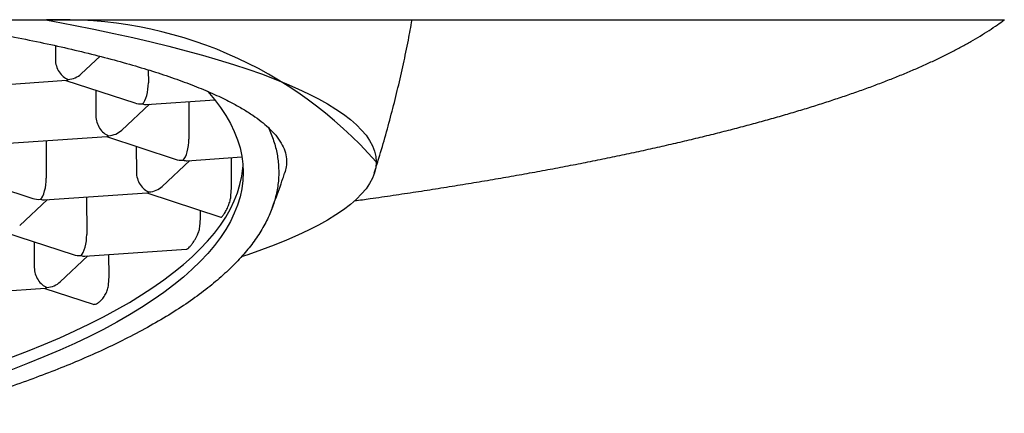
# Model space of a CAD drawing. Header units: millimetres. Extents: x 8 to 676, y 12 to 869.
# Tile 52 of 75: x 298.15 to 305.67, y 757.67 to 760.68. Entities that reach past the tile are written whole.
import ezdxf

# ---------------------------------------------------------------- set-up
doc = ezdxf.new("R2010")
doc.units = ezdxf.units.MM

msp = doc.modelspace()

# ---------------------------------------------------------------- linework, layer by layer
at = {"color": 7, "linetype": 'Continuous', "lineweight": 30}
for p, q in [((278.0672, 760.6752), (305.673, 760.6752)), ((298.4186, 760.4792), (298.419, 760.3716)), ((298.6171, 760.2633), (298.7603, 760.3973)), ((299.1293, 760.2931), (299.1297, 760.1941)), ((297.7162, 760.1604), (298.5027, 760.2137)), ((298.5, 760.2135), (299.0259, 760.0408)), ((298.7278, 760.1387), (298.7285, 759.9414)), ((299.1155, 760.0295), (299.6367, 760.0648)), ((299.4381, 760.0514), (299.4391, 759.7639)), ((298.9265, 759.833), (299.1383, 760.0311)), ((298.0257, 759.7301), (298.8122, 759.7834)), ((298.3483, 759.752), (298.3493, 759.4644)), ((298.8095, 759.7832), (299.3353, 759.6105)), ((299.0372, 759.7084), (299.0379, 759.5111)), ((299.236, 759.4027), (299.4477, 759.6008)), ((299.4249, 759.5992), (299.845, 759.6277)), ((299.7645, 759.3939), (299.7638, 759.6222)), ((300.8701, 759.5892), (300.8701, 759.5909)), ((297.7197, 759.4838), (298.2455, 759.3111)), ((299.7609, 759.3295), (299.7645, 759.3939)), ((298.1462, 759.1033), (298.3579, 759.3014)), ((298.3351, 759.2998), (299.1216, 759.3531)), ((298.6578, 759.3217), (298.6588, 759.0342)), ((299.1189, 759.3529), (299.684, 759.1673)), ((299.5287, 759.1587), (299.5285, 759.2184)), ((299.5235, 759.0927), (299.5287, 759.1587)), ((298.0291, 759.0535), (298.555, 758.8808)), ((298.2569, 758.9787), (298.2575, 758.7814)), ((298.6446, 758.8695), (299.4196, 758.922)), ((298.4556, 758.6731), (298.6674, 758.8711)), ((298.8292, 758.7151), (298.8287, 758.882)), ((298.8261, 758.6505), (298.8292, 758.7151)), ((297.5548, 758.5701), (298.3412, 758.6234)), ((298.3386, 758.6232), (298.7082, 758.5018))]:
    msp.add_line(p, q, dxfattribs=at)
at = {"color": 7, "linetype": 'Continuous', "lineweight": 30, "flags": 128}
for points in [[(298.3422, 760.6752), (298.3984, 760.665), (298.5584, 760.635), (298.7137, 760.6042), (298.8644, 760.5728), (299.0102, 760.5406), (299.1512, 760.5079), (299.2872, 760.4744), (299.4181, 760.4404), (299.5438, 760.4058), (299.6643, 760.3707), (299.7794, 760.335), (299.8891, 760.2988), (299.9933, 760.2621), (300.092, 760.2249), (300.185, 760.1873), (300.2723, 760.1493), (300.3538, 760.1109), (300.4296, 760.0722), (300.4994, 760.0331), (300.5634, 759.9937), (300.6214, 759.9541), (300.6734, 759.9142), (300.7194, 759.874), (300.7593, 759.8337), (300.7931, 759.7932), (300.8208, 759.7526), (300.8423, 759.7119), (300.8577, 759.671), (300.867, 759.6302), (300.8701, 759.5892), (300.867, 759.5483), (300.8577, 759.5074), (300.8423, 759.4666), (300.8208, 759.4259), (300.7931, 759.3852), (300.7593, 759.3448), (300.7194, 759.3044), (300.6734, 759.2643), (300.6214, 759.2244), (300.5634, 759.1847), (300.4994, 759.1454), (300.4296, 759.1063), (300.3538, 759.0676), (300.2723, 759.0292), (300.185, 758.9912), (300.092, 758.9536), (299.9933, 758.9164), (299.8891, 758.8797), (299.8387, 758.8628)], [(299.5814, 760.13), (299.583, 760.1282), (299.6344, 760.0676), (299.6805, 760.0067), (299.7212, 759.9454), (299.7566, 759.8837), (299.7865, 759.8218), (299.8111, 759.7597), (299.8302, 759.6973), (299.8438, 759.6349), (299.852, 759.5723), (299.8547, 759.5096), (299.852, 759.447), (299.8438, 759.3844), (299.8302, 759.3218), (299.8111, 759.2594), (299.7865, 759.1971), (299.7566, 759.135), (299.7212, 759.0731), (299.6805, 759.0115), (299.6344, 758.9503), (299.583, 758.8894), (299.5263, 758.8289), (299.4644, 758.7689), (299.3973, 758.7094), (299.3251, 758.6504), (299.2477, 758.5919), (299.1653, 758.5341), (299.0779, 758.4769), (298.9855, 758.4205), (298.8883, 758.3647), (298.7863, 758.3097), (298.6796, 758.2556), (298.5681, 758.2022), (298.4522, 758.1498), (298.3317, 758.0983), (298.2067, 758.0477), (298.0775, 757.9981)], [(298.0772, 758.0935), (298.2064, 758.1431), (298.3313, 758.1936), (298.4518, 758.2452), (298.5678, 758.2976), (298.6792, 758.351), (298.786, 758.4051), (298.888, 758.4601), (298.9852, 758.5159), (299.0775, 758.5723), (299.1649, 758.6295), (299.2474, 758.6873), (299.3247, 758.7458), (299.397, 758.8048), (299.4641, 758.8643), (299.526, 758.9243), (299.5827, 758.9848), (299.6341, 759.0457), (299.6801, 759.1069), (299.7209, 759.1685), (299.7562, 759.2304), (299.7862, 759.2925), (299.8107, 759.3547), (299.8298, 759.4172), (299.8435, 759.4798), (299.8517, 759.5424), (299.853, 759.5598)]]:
    msp.add_lwpolyline(points, dxfattribs=at)
at = {"color": 7, "linetype": 'Continuous', "lineweight": 30}
msp.add_arc((298.4701, 757.4836), 3.1938, 41.28441, 92.13059, dxfattribs=at)
for centre, major_axis, ratio, start_param, end_param in [((298.5159, 760.3398), (-0.0513, 0.1181), 0.695464, 1.016738, 2.587535), ((298.5159, 760.3398), (0.0158, 0.1261), 0.327601, 3.205347, 3.516613), ((298.5159, 760.3398), (0.1388, 0.0306), 0.833227, 4.533352, 5.330202), ((299.0854, 760.1528), (0.0158, 0.1261), 0.327601, 3.516613, 5.08741), ((299.0854, 760.1528), (0.1388, 0.0306), 0.833227, 4.094576, 4.533352), ((299.0854, 760.1528), (-0.0513, 0.1181), 0.695464, 2.587535, 2.898801), ((298.8253, 759.9095), (-0.0513, 0.1181), 0.695464, 1.016738, 2.587535), ((298.8253, 759.9095), (0.1388, 0.0306), 0.833227, 4.533352, 5.330202), ((298.8253, 759.9095), (0.0158, 0.1261), 0.327601, 3.205347, 3.516613), ((299.3949, 759.7225), (0.0158, 0.1261), 0.327601, 3.516613, 5.08741), ((299.3949, 759.7225), (0.1388, 0.0306), 0.833227, 4.094576, 4.533352), ((299.3949, 759.7225), (-0.0513, 0.1181), 0.695464, 2.587535, 2.898801), ((298.3051, 759.4231), (0.0158, 0.1261), 0.327601, 3.516613, 5.08741), ((299.1348, 759.4793), (-0.0513, 0.1181), 0.695464, 1.016738, 2.587535), ((299.1348, 759.4793), (0.1388, 0.0306), 0.833227, 4.533352, 5.330202), ((298.3051, 759.4231), (0.1388, 0.0306), 0.833227, 4.094576, 4.533352), ((298.3051, 759.4231), (-0.0513, 0.1181), 0.695464, 2.587535, 2.898801), ((299.1348, 759.4793), (0.0158, 0.1261), 0.327601, 3.205347, 3.516613), ((298.6145, 758.9928), (0.0158, 0.1261), 0.327601, 3.516613, 5.08741), ((298.6145, 758.9928), (0.1388, 0.0306), 0.833227, 4.094576, 4.533352), ((298.6145, 758.9928), (-0.0513, 0.1181), 0.695464, 2.587535, 2.898801), ((298.3544, 758.7496), (-0.0513, 0.1181), 0.695464, 1.016738, 2.587535), ((298.3544, 758.7496), (0.0158, 0.1261), 0.327601, 3.205347, 3.516613), ((298.3544, 758.7496), (0.1388, 0.0306), 0.833227, 4.533352, 5.330202)]:
    msp.add_ellipse(centre, major_axis=major_axis, ratio=ratio, start_param=start_param, end_param=end_param, dxfattribs=at)
for points, knots in [([(297.3502, 760.6752), (297.4105, 760.666), (297.5473, 760.645), (297.7611, 760.609), (297.9916, 760.5674), (298.2203, 760.5223), (298.4382, 760.4757), (298.6467, 760.4271), (298.845, 760.3765), (299.0324, 760.324), (299.2069, 760.2701), (299.369, 760.2146), (299.5181, 760.1576), (299.6538, 760.099), (299.765, 760.0442), (299.8555, 759.9935), (299.9285, 759.947), (299.9933, 759.9002), (300.0288, 759.8687), (300.0465, 759.8529)], [0, 0, 0, 0, 0.043444, 0.098632, 0.160866, 0.223153, 0.285441, 0.347674, 0.411715, 0.475815, 0.539914, 0.603955, 0.669372, 0.73482, 0.800236, 0.850163, 0.900118, 0.950073, 1, 1, 1, 1]), ([(300.7061, 759.2927), (300.7458, 759.2982), (300.8449, 759.3121), (301.0009, 759.3348), (301.1742, 759.3608), (301.3451, 759.3873), (301.5136, 759.4143), (301.6796, 759.4418), (301.843, 759.4697), (302.004, 759.4982), (302.1623, 759.5271), (302.318, 759.5564), (302.4711, 759.5862), (302.6214, 759.6165), (302.769, 759.6472), (302.9139, 759.6783), (303.0559, 759.7099), (303.1951, 759.7418), (303.3314, 759.7743), (303.4648, 759.8071), (303.5953, 759.8403), (303.7228, 759.874), (303.8474, 759.9081), (303.9689, 759.9426), (304.0874, 759.9774), (304.2028, 760.0127), (304.3152, 760.0484), (304.4244, 760.0845), (304.5306, 760.121), (304.6335, 760.1579), (304.7334, 760.1953), (304.83, 760.233), (304.9235, 760.2712), (305.0138, 760.3099), (305.1009, 760.349), (305.1847, 760.3886), (305.2653, 760.4287), (305.3427, 760.4693), (305.4168, 760.5106), (305.4876, 760.5524), (305.555, 760.5949), (305.6161, 760.6358), (305.6529, 760.6628), (305.6698, 760.6752)], [0, 0, 0, 0, 0.016286, 0.040678, 0.065073, 0.089473, 0.113878, 0.138289, 0.162705, 0.187128, 0.211557, 0.235993, 0.260437, 0.284889, 0.30935, 0.333821, 0.358302, 0.382794, 0.407299, 0.431816, 0.456348, 0.480896, 0.505461, 0.530044, 0.554647, 0.579273, 0.603922, 0.628599, 0.653304, 0.678041, 0.702812, 0.727622, 0.752474, 0.77737, 0.802317, 0.827317, 0.852374, 0.877492, 0.902673, 0.927919, 0.953227, 0.978592, 1, 1, 1, 1]), ([(300.856, 759.5049), (300.8679, 759.5426), (300.8986, 759.6395), (300.9441, 759.7968), (300.9928, 759.9765), (301.0379, 760.1572), (301.0792, 760.3387), (301.1154, 760.5114), (301.136, 760.6238), (301.1454, 760.6752)], [0, 0, 0, 0, 0.098456, 0.252776, 0.407099, 0.561424, 0.715751, 0.87008, 1, 1, 1, 1]), ([(300.0465, 759.8529), (300.061, 759.819), (300.0899, 759.751), (300.1153, 759.6485), (300.1275, 759.5457), (300.1253, 759.4418), (300.1082, 759.337), (300.0759, 759.2315), (300.0287, 759.1264), (299.9672, 759.023), (299.8919, 758.9214), (299.8035, 758.8217), (299.7014, 758.7231), (299.5847, 758.625), (299.4531, 758.5274), (299.3063, 758.4307), (299.146, 758.3359), (298.9803, 758.2473), (298.8114, 758.1649), (298.6413, 758.0884), (298.462, 758.0138), (298.2722, 757.9406), (298.0721, 757.8691), (297.8614, 757.7993), (297.6428, 757.7318), (297.4901, 757.6889), (297.4138, 757.6675)], [0, 0, 0, 0, 0.042657, 0.08535, 0.128044, 0.170701, 0.214596, 0.258532, 0.302468, 0.346363, 0.38902, 0.431713, 0.474407, 0.517064, 0.560959, 0.604895, 0.648831, 0.692726, 0.73069, 0.76868, 0.80667, 0.844633, 0.883461, 0.922317, 0.961172, 1, 1, 1, 1]), ([(300.0465, 759.8529), (300.0662, 759.8332), (300.1056, 759.7938), (300.1465, 759.7341), (300.1744, 759.6743), (300.1873, 759.6137), (300.1872, 759.5568), (300.1756, 759.5199), (300.1704, 759.5035)], [0, 0, 0, 0, 0.170961, 0.34207, 0.513178, 0.684139, 0.860065, 1, 1, 1, 1]), ([(300.0751, 759.2368), (300.0825, 759.2562), (300.1114, 759.3314), (300.1434, 759.4202), (300.1668, 759.4901), (300.1712, 759.5032)], [0, 0, 0, 0, 0.219647, 0.853472, 1, 1, 1, 1]), ([(299.684, 759.1674), (299.6853, 759.1674), (299.6884, 759.1673), (299.695, 759.1735), (299.7031, 759.1836), (299.711, 759.1952), (299.72, 759.2101), (299.7318, 759.2324), (299.7453, 759.2634), (299.7562, 759.2991), (299.7595, 759.3202), (299.7609, 759.3295)], [0, 0, 0, 0, 0.107769, 0.248039, 0.334686, 0.423569, 0.510346, 0.600549, 0.751005, 0.889549, 1, 1, 1, 1]), ([(299.4195, 758.9227), (299.4225, 758.9233), (299.4263, 758.9241), (299.4352, 758.9307), (299.4447, 758.9395), (299.4584, 758.9552), (299.4727, 758.9745), (299.486, 758.9951), (299.4979, 759.0169), (299.5096, 759.0423), (299.5188, 759.0685), (299.5223, 759.0865), (299.5235, 759.0927)], [0, 0, 0, 0, 0.124479, 0.160979, 0.274517, 0.39161, 0.502433, 0.616053, 0.705142, 0.796396, 0.930434, 1, 1, 1, 1]), ([(298.7083, 758.5019), (298.7085, 758.5018), (298.7114, 758.5001), (298.7197, 758.5005), (298.7352, 758.5049), (298.757, 758.5196), (298.7816, 758.545), (298.8036, 758.5778), (298.82, 758.6144), (298.8241, 758.6387), (298.8261, 758.6505)], [0, 0, 0, 0, 0.007182, 0.105844, 0.228076, 0.384137, 0.540397, 0.693647, 0.851518, 1, 1, 1, 1])]:
    msp.add_open_spline(points, degree=3, knots=knots, dxfattribs=at)

doc.saveas('drawing.dxf')
